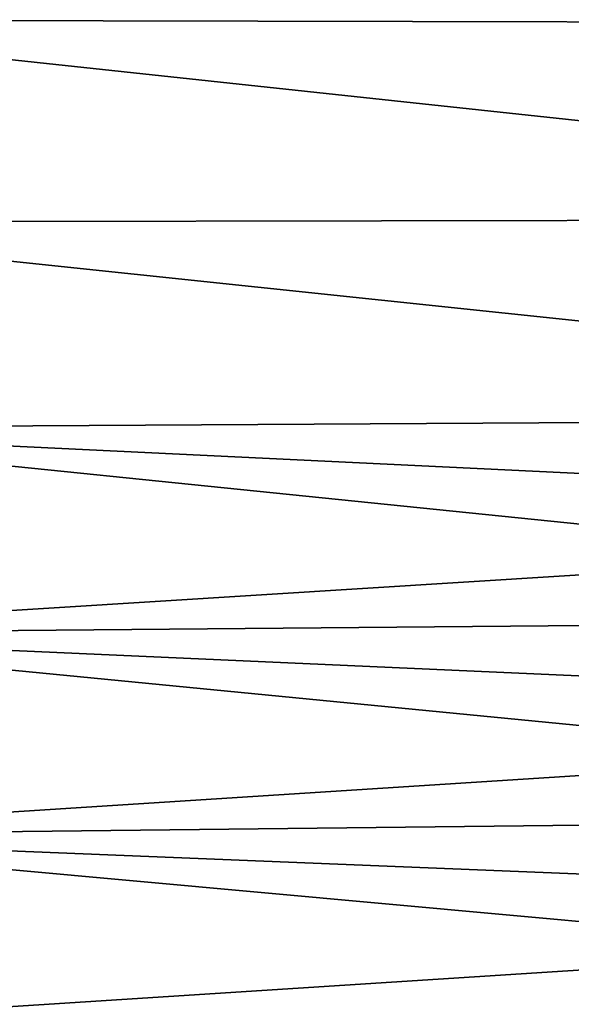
# Model space of a CAD drawing. Header units: metres. Extents: x 59 to 125, y -85 to 130.
# Tile 74 of 125: x 76.74 to 81.66, y -43.23 to -34.46. Entities that reach past the tile are written whole.
import ezdxf

# ---------------------------------------------------------------- set-up
doc = ezdxf.new("R2010")
doc.units = ezdxf.units.M
doc.layers.add('solid_20664500_510', color=7, linetype='CONTINUOUS')

msp = doc.modelspace()

# ---------------------------------------------------------------- linework, layer by layer
at = {"layer": 'solid_20664500_510'}
for points in [[(73.349998, -32.714363, 12.95255), (89.895042, -34.494755, 13.081908), (89.89505, -32.817223, 12.512468)], [(73.349998, -32.714363, 12.95255), (73.349998, -34.458122, 13.533724), (89.895042, -34.494755, 13.081908)], [(73.349998, -32.714386, -12.952447), (89.894997, -32.817169, -12.512449), (89.894981, -34.494717, -13.0819)], [(73.349998, -34.45813, -13.533614), (73.349998, -32.714386, -12.952447), (89.894981, -34.494717, -13.0819)], [(73.349998, -34.458122, 13.533724), (89.895035, -36.232258, 13.427515), (89.895042, -34.494755, 13.081908)], [(73.349998, -34.458122, 13.533724), (73.349998, -36.263023, 13.881265), (89.895035, -36.232258, 13.427515)], [(73.349998, -34.45813, -13.533614), (89.894981, -34.494717, -13.0819), (89.894974, -36.232239, -13.427514)], [(73.349998, -36.26302, -13.881152), (73.349998, -34.45813, -13.533614), (89.894974, -36.232239, -13.427514)], [(73.349998, -36.26302, -13.881152), (89.894974, -36.232239, -13.427514), (89.895012, -38, -13.543378)], [(73.349998, -36.263023, 13.881265), (89.895012, -38, 13.543378), (89.895035, -36.232258, 13.427515)], [(73.349998, -38.097889, -13.989064), (73.349998, -36.26302, -13.881152), (89.895012, -38, -13.543378)], [(73.349998, -36.263023, 13.881265), (73.349998, -38.097912, 13.989176), (89.895012, -38, 13.543378)], [(73.349998, -38.097912, 13.989176), (89.895844, -38.894577, 13.513779), (89.895012, -38, 13.543378)], [(89.895844, -38.894577, -13.513779), (73.349998, -38.097889, -13.989064), (89.895012, -38, -13.543378)], [(89.897758, -39.786552, -13.424951), (73.349998, -39.931072, -13.855485), (73.349998, -38.097889, -13.989064)], [(89.895844, -38.894577, -13.513779), (89.897758, -39.786552, -13.424951), (73.349998, -38.097889, -13.989064)], [(73.349998, -38.097912, 13.989176), (73.349998, -39.931107, 13.855592), (89.895844, -38.894577, 13.513779)], [(73.349998, -39.931107, 13.855592), (89.897758, -39.786552, 13.424951), (89.895844, -38.894577, 13.513779)], [(73.349998, -39.931107, 13.855592), (89.900764, -40.671543, 13.277113), (89.897758, -39.786552, 13.424951)], [(89.897758, -39.786552, -13.424951), (89.900764, -40.671543, -13.277113), (73.349998, -39.931072, -13.855485)], [(89.904877, -41.545124, -13.070883), (73.349998, -41.730919, -13.482722), (73.349998, -39.931072, -13.855485)], [(89.900764, -40.671543, -13.277113), (89.904877, -41.545124, -13.070883), (73.349998, -39.931072, -13.855485)], [(73.349998, -39.931107, 13.855592), (73.349998, -41.730968, 13.482821), (89.900764, -40.671543, 13.277113)], [(73.349998, -41.730968, 13.482821), (89.904877, -41.545124, 13.070883), (89.900764, -40.671543, 13.277113)], [(73.349998, -41.730968, 13.482821), (89.910164, -42.40295, 12.807265), (89.904877, -41.545124, 13.070883)], [(89.904877, -41.545124, -13.070883), (89.910164, -42.40295, -12.807265), (73.349998, -41.730919, -13.482722)], [(89.916573, -43.241432, -12.487381), (73.349998, -43.466362, -12.87721), (73.349998, -41.730919, -13.482722)], [(89.910164, -42.40295, -12.807265), (89.916573, -43.241432, -12.487381), (73.349998, -41.730919, -13.482722)], [(73.349998, -41.730968, 13.482821), (73.349998, -43.466419, 12.877296), (89.910164, -42.40295, 12.807265)], [(73.349998, -43.466419, 12.877296), (89.916573, -43.241432, 12.487381), (89.910164, -42.40295, 12.807265)]]:
    msp.add_3dface(points, dxfattribs=at)

doc.saveas('drawing.dxf')
